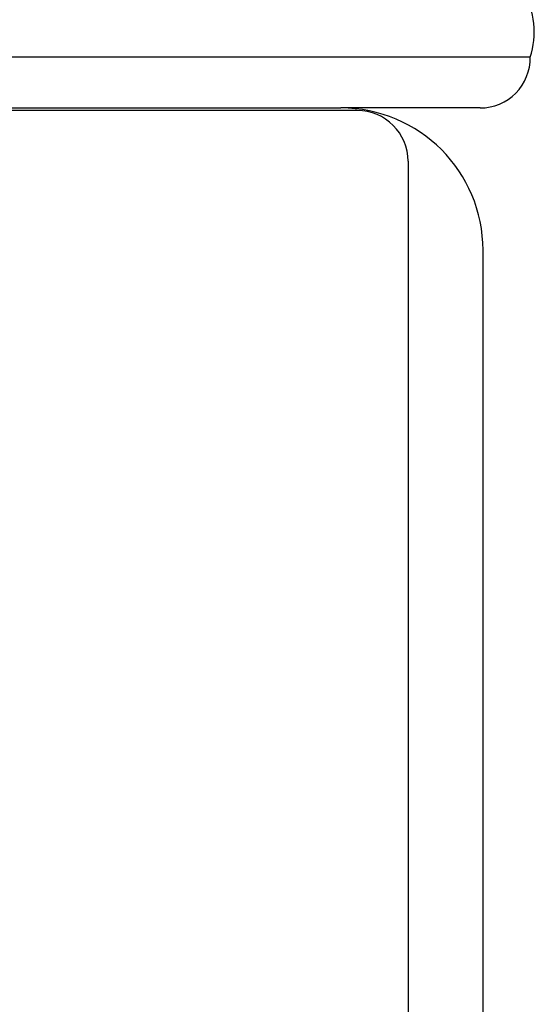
# Model space of a CAD drawing. Header units: inches. Extents: x 0 to 35.6, y 0 to 23.
# Tile 55 of 56: x 26.001 to 26.406, y 17.272 to 18.047. Entities that reach past the tile are written whole.
import ezdxf

# ---------------------------------------------------------------- set-up
doc = ezdxf.new("R2010")
doc.units = ezdxf.units.IN
doc.header["$LTSCALE"] = 1.957805
doc.header["$MEASUREMENT"] = 0
doc.layers.get('0').update_dxf_attribs({"linetype": 'CONTINUOUS'})

msp = doc.modelspace()

# ---------------------------------------------------------------- linework, layer by layer
at = {"color": 7, "linetype": 'Continuous'}
for p, q in [((26.40258, 18.01753), (22.61745, 18.01753)), ((26.3633, 17.97759), (26.25345, 17.97759))]:
    msp.add_line(p, q, dxfattribs=at)
at = {"color": 3, "linetype": 'Continuous'}
for p, q in [((25.64821, 17.97759), (26.25345, 17.97759)), ((26.26645, 17.97559), (25.24045, 17.97559)), ((26.30645, 17.93559), (26.30645, 14.08959)), ((26.36545, 14.08959), (26.36545, 17.86559))]:
    msp.add_line(p, q, dxfattribs=at)
at = {"color": 7, "linetype": 'Continuous'}
msp.add_lwpolyline([(26.40258, 18.01753), (26.40357, 18.02083), (26.40438, 18.02414), (26.40501, 18.02746), (26.40546, 18.03079), (26.40573, 18.03412), (26.40582, 18.03745), (26.40574, 18.04079), (26.40547, 18.04412), (26.40503, 18.04745), (26.4044, 18.05077), (26.4036, 18.05408), (26.40262, 18.05738), (26.40146, 18.06067), (26.40012, 18.06394), (26.39861, 18.06719), (26.39693, 18.07042), (26.39507, 18.07363), (26.39304, 18.07682), (26.39083, 18.07998), (26.38846, 18.08311)], dxfattribs=at)
msp.add_arc((26.3633, 18.01688), 0.03929, 270, 0.95262, dxfattribs=at)
at = {"color": 3, "linetype": 'Continuous'}
for centre, radius in [((26.25345, 17.86559), 0.112), ((26.26645, 17.93559), 0.04)]:
    msp.add_arc(centre, radius, 0, 90, dxfattribs=at)

doc.saveas('drawing.dxf')
